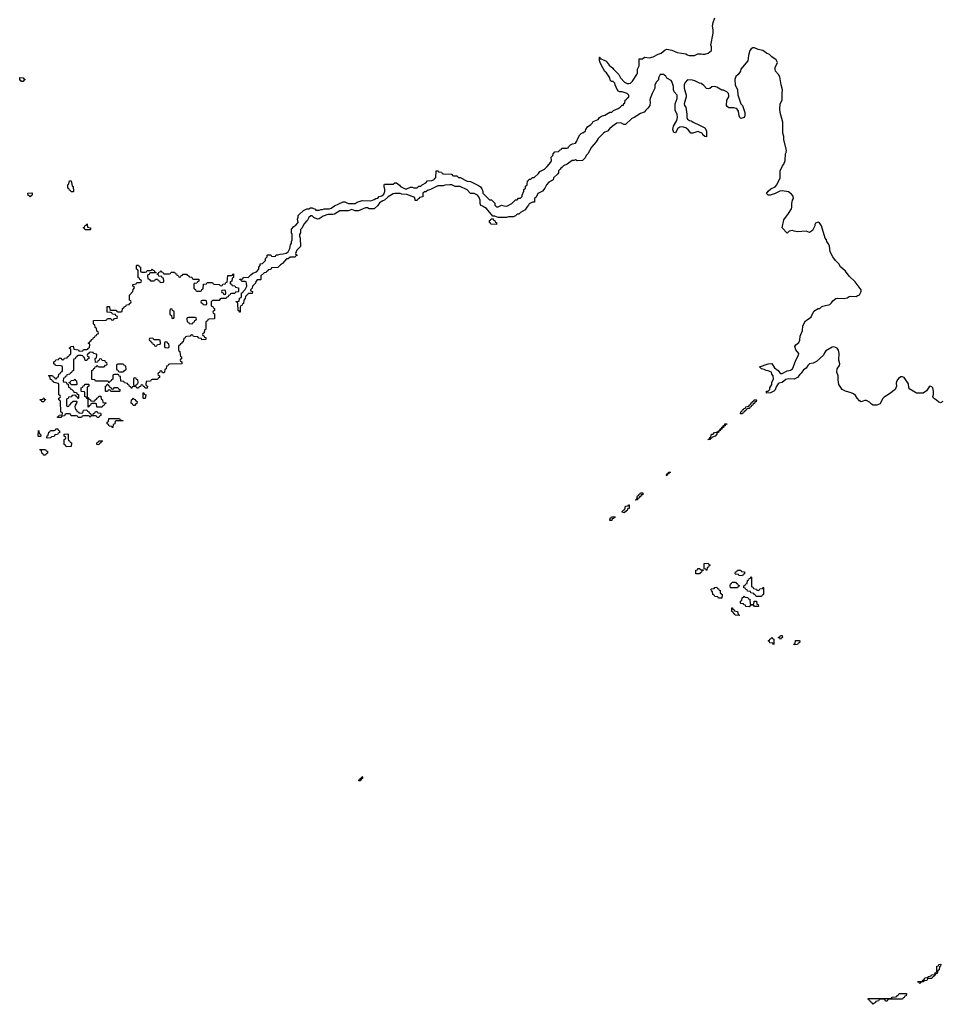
# Model space of a CAD drawing. Header units: inches. Extents: x 2774406 to 2911609, y 892737 to 1000506.
# Tile 76 of 79: x 2873450 to 2884160, y 936368 to 947807. Entities that reach past the tile are written whole.
import ezdxf

# ---------------------------------------------------------------- set-up
doc = ezdxf.new("R2010")
doc.units = ezdxf.units.IN
doc.header["$MEASUREMENT"] = 0
for name, color, linetype in [('C8973', 7, 'Continuous'), ('C8974', 7, 'Continuous'), ('C8983', 7, 'Continuous'), ('C8984', 7, 'Continuous')]:
    doc.layers.add(name, color=color, linetype=linetype)

msp = doc.modelspace()

# ---------------------------------------------------------------- linework, layer by layer
at = {"layer": 'C8973', "color": 6}
msp.add_lwpolyline([(2877390, 938966), (2877388, 938970), (2877402, 938978), (2877410, 938994), (2877422, 938998), (2877430, 939014), (2877434, 939010), (2877434, 938990), (2877418, 938982), (2877410, 938966)], close=True, dxfattribs=at)
at = {"layer": 'C8974', "color": 6}
for points in [[(2873470, 947088), (2873462, 947102), (2873450, 947106), (2873450, 947134), (2873490, 947132), (2873498, 947118), (2873514, 947110), (2873498, 947102), (2873490, 947088)], [(2874050, 945806), (2874042, 945822), (2874030, 945826), (2874022, 945842), (2874008, 945850), (2874008, 945890), (2874022, 945898), (2874030, 945934), (2874050, 945934), (2874058, 945878), (2874072, 945870), (2874074, 945810), (2874070, 945806)], [(2873570, 945748), (2873562, 945762), (2873550, 945766), (2873546, 945790), (2873590, 945794), (2873594, 945790), (2873594, 945770), (2873578, 945762)], [(2874210, 945366), (2874202, 945382), (2874186, 945390), (2874202, 945398), (2874206, 945410), (2874222, 945418), (2874230, 945434), (2874234, 945430), (2874238, 945398), (2874272, 945390), (2874274, 945370), (2874270, 945366)], [(2878990, 945426), (2878926, 945430), (2878922, 945442), (2878908, 945450), (2878910, 945474), (2878922, 945478), (2878930, 945492), (2878953, 945493), (2878958, 945478), (2878972, 945472), (2878974, 945454), (2878992, 945450)], [(2874870, 944874), (2874910, 944874), (2874922, 944878), (2874930, 944894), (2874970, 944894), (2874982, 944898), (2874990, 944914), (2874998, 944898), (2875013, 944893), (2875018, 944878), (2875033, 944873), (2875034, 944866), (2874970, 944866), (2874958, 944862), (2874953, 944847), (2874938, 944842), (2874934, 944830), (2874938, 944798), (2874953, 944793), (2874970, 944774), (2875010, 944774), (2875022, 944778), (2875030, 944794), (2875050, 944794), (2875058, 944778), (2875073, 944773), (2875078, 944758), (2875090, 944754), (2875122, 944758), (2875126, 944770), (2875122, 944802), (2875107, 944807), (2875102, 944822), (2875067, 944827), (2875062, 944842), (2875046, 944850), (2875046, 944854), (2875062, 944858), (2875067, 944873), (2875082, 944878), (2875090, 944894), (2875098, 944878), (2875113, 944873), (2875118, 944858), (2875130, 944854), (2875190, 944854), (2875202, 944858), (2875210, 944874), (2875250, 944874), (2875258, 944858), (2875273, 944853), (2875278, 944838), (2875293, 944833), (2875298, 944818), (2875310, 944814), (2875322, 944818), (2875327, 944833), (2875342, 944838), (2875348, 944852), (2875390, 944852), (2875398, 944838), (2875414, 944830), (2875418, 944818), (2875450, 944814), (2875458, 944798), (2875470, 944794), (2875530, 944794), (2875532, 944768), (2875518, 944762), (2875510, 944746), (2875478, 944742), (2875474, 944730), (2875474, 944690), (2875478, 944678), (2875493, 944673), (2875498, 944658), (2875510, 944654), (2875550, 944654), (2875562, 944658), (2875567, 944673), (2875582, 944678), (2875587, 944733), (2875622, 944738), (2875630, 944754), (2875690, 944754), (2875698, 944738), (2875710, 944734), (2875770, 944732), (2875778, 944718), (2875790, 944714), (2875802, 944718), (2875810, 944734), (2875842, 944738), (2875847, 944753), (2875862, 944758), (2875870, 944834), (2875910, 944834), (2875922, 944838), (2875926, 944850), (2875933, 944853), (2875934, 944810), (2875918, 944802), (2875914, 944770), (2875898, 944762), (2875894, 944750), (2875898, 944738), (2875913, 944733), (2875918, 944718), (2875950, 944714), (2875958, 944698), (2875993, 944693), (2875994, 944650), (2875990, 944646), (2875958, 944642), (2875950, 944626), (2875910, 944626), (2875898, 944622), (2875893, 944607), (2875878, 944602), (2875873, 944587), (2875858, 944582), (2875850, 944566), (2875790, 944566), (2875778, 944562), (2875770, 944546), (2875690, 944546), (2875674, 944530), (2875674, 944490), (2875678, 944478), (2875693, 944473), (2875698, 944458), (2875714, 944450), (2875714, 944430), (2875698, 944422), (2875694, 944410), (2875698, 944398), (2875714, 944390), (2875714, 944330), (2875653, 944327), (2875638, 944322), (2875634, 944310), (2875618, 944302), (2875614, 944290), (2875612, 944208), (2875598, 944202), (2875594, 944170), (2875578, 944162), (2875574, 944150), (2875578, 944138), (2875590, 944134), (2875598, 944118), (2875613, 944113), (2875614, 944090), (2875568, 944088), (2875562, 944102), (2875530, 944106), (2875522, 944122), (2875468, 944128), (2875462, 944142), (2875450, 944146), (2875438, 944142), (2875431, 944129), (2875392, 944128), (2875378, 944122), (2875370, 944106), (2875358, 944102), (2875350, 944066), (2875338, 944062), (2875334, 944050), (2875318, 944042), (2875314, 944030), (2875298, 944022), (2875294, 944010), (2875294, 943970), (2875298, 943958), (2875312, 943952), (2875313, 943913), (2875318, 943898), (2875331, 943890), (2875332, 943868), (2875318, 943862), (2875314, 943850), (2875318, 943838), (2875334, 943830), (2875333, 943807), (2875190, 943806), (2875178, 943802), (2875173, 943787), (2875158, 943782), (2875154, 943750), (2875138, 943742), (2875134, 943710), (2875130, 943706), (2875110, 943706), (2875102, 943722), (2875090, 943726), (2875078, 943722), (2875073, 943707), (2875058, 943702), (2875054, 943690), (2875058, 943678), (2875074, 943670), (2875074, 943650), (2875058, 943642), (2875053, 943627), (2874990, 943626), (2874978, 943622), (2874972, 943608), (2874918, 943602), (2874914, 943570), (2874918, 943558), (2874934, 943550), (2874933, 943527), (2874907, 943527), (2874902, 943542), (2874887, 943547), (2874882, 943562), (2874870, 943566), (2874858, 943562), (2874853, 943547), (2874838, 943542), (2874830, 943526), (2874810, 943526), (2874802, 943542), (2874790, 943546), (2874758, 943542), (2874753, 943527), (2874746, 943526), (2874742, 943542), (2874727, 943547), (2874722, 943562), (2874706, 943570), (2874702, 943582), (2874668, 943588), (2874662, 943602), (2874627, 943607), (2874622, 943662), (2874607, 943667), (2874602, 943682), (2874590, 943686), (2874550, 943686), (2874538, 943682), (2874534, 943670), (2874534, 943630), (2874518, 943622), (2874514, 943610), (2874498, 943602), (2874490, 943586), (2874486, 943586), (2874482, 943602), (2874470, 943606), (2874330, 943606), (2874322, 943622), (2874287, 943627), (2874289, 943731), (2874302, 943738), (2874310, 943754), (2874322, 943758), (2874327, 943773), (2874342, 943778), (2874350, 943794), (2874358, 943778), (2874370, 943774), (2874430, 943774), (2874447, 943793), (2874462, 943798), (2874466, 943810), (2874462, 943822), (2874447, 943827), (2874442, 943842), (2874408, 943848), (2874402, 943862), (2874390, 943866), (2874378, 943862), (2874370, 943846), (2874358, 943842), (2874353, 943827), (2874330, 943826), (2874326, 943870), (2874342, 943878), (2874346, 943910), (2874342, 943922), (2874307, 943927), (2874302, 943942), (2874270, 943946), (2874258, 943942), (2874253, 943927), (2874238, 943922), (2874234, 943910), (2874238, 943898), (2874254, 943890), (2874254, 943870), (2874238, 943862), (2874230, 943846), (2874210, 943846), (2874202, 943882), (2874190, 943886), (2874182, 943902), (2874170, 943906), (2874130, 943906), (2874118, 943902), (2874114, 943890), (2874098, 943882), (2874093, 943867), (2874078, 943862), (2874074, 943850), (2874074, 943730), (2874058, 943722), (2874053, 943707), (2874038, 943702), (2874033, 943687), (2873998, 943682), (2873993, 943667), (2873978, 943662), (2873973, 943647), (2873958, 943642), (2873954, 943610), (2873958, 943598), (2873990, 943594), (2873998, 943578), (2874014, 943574), (2874018, 943538), (2874033, 943533), (2874038, 943518), (2874053, 943513), (2874074, 943490), (2874078, 943478), (2874110, 943474), (2874118, 943458), (2874133, 943453), (2874134, 943410), (2874127, 943407), (2874122, 943422), (2874106, 943430), (2874102, 943442), (2874090, 943446), (2874058, 943442), (2874050, 943426), (2874018, 943422), (2874013, 943407), (2873998, 943402), (2873994, 943390), (2873994, 943330), (2873998, 943318), (2874010, 943314), (2874022, 943318), (2874027, 943333), (2874042, 943338), (2874046, 943350), (2874070, 943374), (2874110, 943374), (2874114, 943370), (2874112, 943350), (2874093, 943327), (2874092, 943310), (2874098, 943278), (2874110, 943274), (2874114, 943254), (2874134, 943250), (2874138, 943238), (2874170, 943234), (2874182, 943238), (2874190, 943272), (2874230, 943274), (2874238, 943258), (2874254, 943250), (2874258, 943238), (2874273, 943233), (2874278, 943218), (2874290, 943214), (2874302, 943218), (2874307, 943233), (2874322, 943238), (2874330, 943254), (2874350, 943254), (2874358, 943238), (2874390, 943234), (2874394, 943230), (2874394, 943210), (2874378, 943202), (2874370, 943186), (2874350, 943186), (2874342, 943202), (2874330, 943206), (2874290, 943206), (2874278, 943202), (2874270, 943186), (2874262, 943202), (2874250, 943206), (2874190, 943206), (2874178, 943202), (2874170, 943186), (2874130, 943186), (2874122, 943202), (2874110, 943206), (2874050, 943206), (2874042, 943222), (2874030, 943226), (2873990, 943226), (2873978, 943222), (2873970, 943206), (2873938, 943202), (2873930, 943186), (2873890, 943186), (2873890, 943194), (2873902, 943198), (2873910, 943214), (2873942, 943218), (2873946, 943230), (2873942, 943242), (2873928, 943248), (2873926, 943370), (2873922, 943382), (2873906, 943390), (2873906, 943410), (2873922, 943418), (2873926, 943430), (2873922, 943442), (2873906, 943450), (2873906, 943570), (2873902, 943582), (2873846, 943590), (2873842, 943602), (2873830, 943606), (2873822, 943622), (2873810, 943626), (2873802, 943662), (2873786, 943670), (2873790, 943674), (2873830, 943674), (2873838, 943658), (2873853, 943653), (2873858, 943638), (2873870, 943634), (2873882, 943638), (2873887, 943653), (2873902, 943658), (2873906, 943690), (2873922, 943698), (2873927, 943713), (2873942, 943718), (2873946, 943730), (2873946, 943770), (2873942, 943782), (2873930, 943786), (2873868, 943788), (2873862, 943802), (2873846, 943810), (2873848, 943832), (2873862, 943838), (2873870, 943854), (2873902, 943858), (2873910, 943874), (2873930, 943874), (2873938, 943858), (2873950, 943854), (2873962, 943858), (2873970, 943874), (2874002, 943878), (2874006, 943890), (2874022, 943898), (2874030, 943914), (2874042, 943918), (2874046, 943930), (2874046, 943970), (2874042, 943982), (2874026, 943990), (2874042, 943998), (2874046, 944010), (2874072, 944012), (2874078, 943978), (2874132, 943972), (2874138, 943958), (2874150, 943954), (2874182, 943958), (2874190, 943974), (2874230, 943974), (2874242, 943978), (2874246, 943990), (2874262, 943998), (2874266, 944030), (2874262, 944042), (2874246, 944050), (2874262, 944058), (2874266, 944070), (2874282, 944078), (2874286, 944090), (2874302, 944098), (2874307, 944113), (2874322, 944118), (2874327, 944133), (2874342, 944138), (2874347, 944153), (2874362, 944158), (2874366, 944170), (2874362, 944182), (2874346, 944190), (2874342, 944222), (2874326, 944230), (2874322, 944262), (2874308, 944268), (2874307, 944313), (2874450, 944314), (2874462, 944318), (2874470, 944334), (2874510, 944334), (2874518, 944318), (2874530, 944314), (2874542, 944318), (2874550, 944334), (2874582, 944338), (2874586, 944350), (2874582, 944362), (2874567, 944367), (2874562, 944382), (2874530, 944386), (2874522, 944402), (2874510, 944406), (2874467, 944407), (2874467, 944473), (2874490, 944474), (2874494, 944470), (2874498, 944438), (2874510, 944434), (2874567, 944433), (2874574, 944430), (2874578, 944418), (2874590, 944414), (2874630, 944414), (2874642, 944418), (2874646, 944450), (2874662, 944458), (2874666, 944470), (2874682, 944478), (2874690, 944494), (2874722, 944498), (2874726, 944510), (2874742, 944518), (2874746, 944530), (2874742, 944542), (2874728, 944550), (2874727, 944607), (2874766, 944650), (2874768, 944672), (2874786, 944690), (2874782, 944702), (2874766, 944710), (2874766, 944730), (2874802, 944738), (2874810, 944754), (2874850, 944754), (2874862, 944758), (2874866, 944770), (2874862, 944782), (2874847, 944787), (2874842, 944802), (2874828, 944808), (2874826, 944890), (2874822, 944902), (2874808, 944910), (2874806, 944950), (2874810, 944954), (2874830, 944954), (2874838, 944938), (2874854, 944930), (2874854, 944890), (2874858, 944878)], [(2875830, 944666), (2875798, 944662), (2875794, 944650), (2875798, 944638), (2875813, 944633), (2875818, 944618), (2875830, 944614), (2875842, 944618), (2875846, 944630), (2875842, 944662)], [(2875610, 944546), (2875570, 944546), (2875558, 944542), (2875554, 944530), (2875558, 944518), (2875573, 944513), (2875578, 944498), (2875610, 944494), (2875622, 944498), (2875626, 944510), (2875622, 944542)], [(2875210, 944446), (2875198, 944442), (2875194, 944430), (2875194, 944390), (2875198, 944378), (2875214, 944370), (2875218, 944338), (2875230, 944334), (2875242, 944338), (2875246, 944350), (2875246, 944410), (2875242, 944422), (2875227, 944427), (2875222, 944442)], [(2875490, 944346), (2875410, 944346), (2875398, 944342), (2875394, 944330), (2875398, 944298), (2875413, 944293), (2875418, 944278), (2875450, 944274), (2875462, 944278), (2875467, 944293), (2875482, 944298), (2875487, 944313), (2875502, 944318), (2875506, 944330), (2875502, 944342)], [(2874990, 944106), (2874958, 944102), (2874954, 944090), (2874958, 944078), (2874973, 944073), (2874978, 944058), (2874993, 944053), (2874998, 944038), (2875013, 944033), (2875018, 944018), (2875030, 944014), (2875042, 944018), (2875050, 944034), (2875082, 944038), (2875086, 944050), (2875082, 944082), (2875070, 944086), (2875010, 944086), (2875002, 944102)], [(2875150, 944066), (2875138, 944062), (2875134, 944050), (2875134, 944010), (2875138, 943998), (2875170, 943994), (2875182, 943998), (2875186, 944010), (2875182, 944042), (2875167, 944047), (2875162, 944062)], [(2874650, 943806), (2874590, 943806), (2874578, 943802), (2874574, 943790), (2874574, 943750), (2874578, 943738), (2874590, 943734), (2874598, 943718), (2874610, 943714), (2874650, 943714), (2874662, 943718), (2874667, 943733), (2874682, 943738), (2874686, 943750), (2874682, 943782), (2874667, 943787), (2874662, 943802)], [(2874050, 943566), (2874042, 943582), (2874026, 943586), (2874026, 943590), (2874042, 943598), (2874050, 943614), (2874082, 943618), (2874090, 943634), (2874098, 943618), (2874112, 943610), (2874114, 943570), (2874110, 943566)], [(2874310, 943374), (2874322, 943378), (2874326, 943390), (2874342, 943398), (2874346, 943410), (2874362, 943418), (2874370, 943434), (2874393, 943433), (2874398, 943398), (2874411, 943391), (2874418, 943358), (2874450, 943354), (2874454, 943350), (2874438, 943342), (2874433, 943327), (2874418, 943322), (2874410, 943306), (2874350, 943306), (2874346, 943310), (2874342, 943342), (2874330, 943346), (2874290, 943346), (2874278, 943342), (2874273, 943327), (2874258, 943322), (2874254, 943310), (2874247, 943307), (2874246, 943390), (2874242, 943402), (2874230, 943406), (2874222, 943422), (2874206, 943430), (2874206, 943470), (2874202, 943482), (2874170, 943486), (2874166, 943490), (2874166, 943530), (2874182, 943538), (2874187, 943553), (2874202, 943558), (2874207, 943573), (2874250, 943574), (2874254, 943570), (2874254, 943550), (2874238, 943542), (2874234, 943530), (2874234, 943430), (2874238, 943418), (2874250, 943414), (2874258, 943398), (2874274, 943390), (2874278, 943378)], [(2874530, 943514), (2874542, 943518), (2874546, 943530), (2874553, 943533), (2874590, 943534), (2874598, 943518), (2874614, 943510), (2874614, 943490), (2874610, 943486), (2874510, 943486), (2874502, 943502), (2874490, 943506), (2874478, 943502), (2874470, 943486), (2874450, 943486), (2874446, 943490), (2874446, 943550), (2874462, 943558), (2874467, 943573), (2874474, 943574), (2874478, 943558), (2874490, 943554), (2874498, 943538), (2874514, 943530), (2874518, 943518)], [(2874790, 943646), (2874778, 943642), (2874774, 943630), (2874774, 943570), (2874778, 943558), (2874790, 943554), (2874802, 943558), (2874807, 943573), (2874822, 943578), (2874826, 943590), (2874822, 943622), (2874807, 943627), (2874802, 943642)], [(2874890, 943406), (2874886, 943410), (2874886, 943470), (2874890, 943474), (2874898, 943458), (2874914, 943450), (2874910, 943406)], [(2873730, 943366), (2873707, 943367), (2873702, 943382), (2873687, 943387), (2873687, 943393), (2873722, 943398), (2873726, 943410), (2873732, 943412), (2873738, 943398), (2873750, 943394), (2873751, 943389), (2873738, 943382)], [(2874770, 943326), (2874762, 943342), (2874746, 943350), (2874748, 943392), (2874762, 943398), (2874770, 943414), (2874778, 943398), (2874790, 943394), (2874798, 943378), (2874814, 943370), (2874813, 943347), (2874798, 943342), (2874790, 943326)], [(2874650, 943146), (2874573, 943147), (2874558, 943142), (2874554, 943110), (2874538, 943102), (2874534, 943070), (2874530, 943066), (2874522, 943082), (2874490, 943086), (2874482, 943102), (2874466, 943110), (2874466, 943130), (2874482, 943138), (2874487, 943173), (2874610, 943174), (2874618, 943158), (2874654, 943150)], [(2873670, 942966), (2873666, 942970), (2873670, 943034), (2873674, 943030), (2873678, 942998), (2873692, 942992), (2873694, 942970), (2873690, 942966)], [(2873770, 942946), (2873766, 942950), (2873770, 942974), (2873782, 942978), (2873790, 943014), (2873802, 943018), (2873810, 943034), (2873850, 943034), (2873862, 943038), (2873870, 943054), (2873893, 943053), (2873898, 943038), (2873914, 943030), (2873913, 943007), (2873898, 943002), (2873890, 942986), (2873858, 942982), (2873850, 942966), (2873818, 942962), (2873810, 942948)], [(2873990, 942846), (2873982, 942862), (2873966, 942870), (2873968, 942930), (2873982, 942938), (2873986, 942950), (2873982, 942962), (2873968, 942968), (2873967, 942993), (2874010, 942994), (2874014, 942990), (2874013, 942933), (2874018, 942918), (2874030, 942914), (2874038, 942898), (2874054, 942890), (2874050, 942848)], [(2874370, 942866), (2874346, 942870), (2874346, 942890), (2874362, 942898), (2874370, 942914), (2874410, 942914), (2874414, 942910), (2874398, 942902), (2874394, 942890), (2874378, 942882)], [(2873750, 942746), (2873727, 942747), (2873722, 942762), (2873706, 942770), (2873702, 942802), (2873687, 942807), (2873686, 942814), (2873750, 942814), (2873758, 942798), (2873773, 942793), (2873774, 942770), (2873758, 942762)]]:
    msp.add_lwpolyline(points, close=True, dxfattribs=at)
msp.add_lwpolyline([(2880000, 946179), (2879991, 946169), (2879930, 946166), (2879910, 946178), (2879891, 946169), (2879870, 946169), (2879811, 946129), (2879771, 946109), (2879752, 946090), (2879737, 946083), (2879731, 946069), (2879711, 946050), (2879711, 946029), (2879704, 946016), (2879652, 945970), (2879650, 945946), (2879600, 945920), (2879572, 945890), (2879552, 945848), (2879524, 945816), (2879472, 945788), (2879450, 945746), (2879434, 945730), (2879433, 945687), (2879410, 945688), (2879372, 945668), (2879362, 945650), (2879342, 945630), (2879324, 945596), (2879270, 945568), (2879251, 945549), (2879230, 945548), (2879210, 945528), (2879190, 945518), (2879130, 945515), (2879108, 945508), (2879009, 945509), (2878970, 945526), (2878950, 945526), (2878873, 945613), (2878830, 945642), (2878809, 945649), (2878802, 945670), (2878802, 945710), (2878785, 945750), (2878770, 945769), (2878730, 945789), (2878690, 945788), (2878650, 945829), (2878570, 945868), (2878510, 945869), (2878470, 945888), (2878450, 945888), (2878390, 945886), (2878370, 945878), (2878310, 945878), (2878225, 945835), (2878190, 945822), (2878170, 945808), (2878153, 945807), (2878134, 945790), (2878134, 945750), (2878098, 945742), (2878094, 945730), (2878078, 945722), (2878070, 945706), (2878047, 945707), (2878042, 945742), (2877950, 945775), (2877890, 945778), (2877870, 945789), (2877811, 945789), (2877790, 945782), (2877731, 945749), (2877691, 945709), (2877670, 945704), (2877630, 945679), (2877610, 945648), (2877570, 945609), (2877512, 945608), (2877490, 945622), (2877470, 945622), (2877388, 945588), (2877350, 945588), (2877310, 945602), (2877268, 945588), (2877172, 945588), (2877110, 945548), (2877090, 945542), (2877030, 945542), (2876977, 945523), (2876930, 945495), (2876910, 945489), (2876870, 945508), (2876850, 945528), (2876833, 945527), (2876812, 945508), (2876792, 945470), (2876778, 945462), (2876752, 945430), (2876731, 945389), (2876712, 945370), (2876712, 945330), (2876702, 945310), (2876702, 945290), (2876711, 945270), (2876712, 945172), (2876672, 945130), (2876654, 945090), (2876658, 945078), (2876670, 945074), (2876673, 945067), (2876658, 945062), (2876650, 945048), (2876593, 945047), (2876570, 945028), (2876550, 945028), (2876504, 944976), (2876480, 944960), (2876451, 944929), (2876378, 944922), (2876370, 944906), (2876338, 944902), (2876334, 944890), (2876318, 944882), (2876314, 944870), (2876290, 944866), (2876254, 944830), (2876254, 944790), (2876250, 944786), (2876210, 944786), (2876193, 944767), (2876190, 944746), (2876154, 944710), (2876152, 944688), (2876134, 944670), (2876138, 944658), (2876154, 944650), (2876153, 944627), (2876110, 944626), (2876074, 944590), (2876071, 944569), (2876054, 944550), (2876052, 944508), (2876038, 944502), (2876030, 944486), (2876018, 944482), (2876013, 944467), (2876013, 944407), (2876007, 944407), (2876002, 944422), (2875987, 944427), (2875986, 944510), (2875982, 944522), (2875967, 944527), (2875966, 944534), (2876002, 944538), (2876006, 944570), (2876022, 944578), (2876026, 944590), (2876027, 944633), (2876042, 944638), (2876046, 944650), (2876070, 944674), (2876089, 944710), (2876087, 944747), (2876082, 944762), (2876070, 944766), (2876030, 944766), (2876022, 944782), (2876007, 944787), (2876007, 944793), (2876042, 944798), (2876050, 944814), (2876107, 944813), (2876136, 944844), (2876160, 944860), (2876202, 944878), (2876228, 944910), (2876228, 944932), (2876246, 944950), (2876246, 944970), (2876270, 944974), (2876306, 945010), (2876308, 945032), (2876326, 945050), (2876326, 945070), (2876330, 945074), (2876370, 945074), (2876378, 945058), (2876410, 945054), (2876422, 945058), (2876430, 945074), (2876450, 945074), (2876476, 945084), (2876510, 945085), (2876545, 945095), (2876569, 945111), (2876589, 945150), (2876598, 945190), (2876608, 945210), (2876608, 945230), (2876618, 945250), (2876618, 945310), (2876608, 945332), (2876608, 945372), (2876636, 945404), (2876660, 945420), (2876686, 945450), (2876678, 945490), (2876687, 945513), (2876688, 945530), (2876696, 945544), (2876749, 945591), (2876786, 945610), (2876810, 945611), (2876830, 945622), (2876850, 945622), (2876884, 945604), (2876890, 945594), (2876930, 945594), (2876950, 945602), (2876970, 945602), (2876990, 945611), (2877050, 945611), (2877070, 945618), (2877110, 945645), (2877209, 945691), (2877230, 945691), (2877250, 945678), (2877271, 945671), (2877349, 945671), (2877370, 945685), (2877430, 945705), (2877530, 945702), (2877570, 945718), (2877589, 945731), (2877610, 945732), (2877629, 945751), (2877658, 945762), (2877680, 945780), (2877695, 945810), (2877695, 945835), (2877686, 945870), (2877686, 945890), (2877690, 945894), (2877790, 945894), (2877808, 945912), (2877828, 945912), (2877864, 945884), (2877874, 945870), (2877930, 945842), (2877950, 945842), (2877990, 945862), (2878010, 945862), (2878030, 945852), (2878070, 945852), (2878090, 945872), (2878110, 945874), (2878126, 945890), (2878168, 945912), (2878190, 945934), (2878240, 945940), (2878268, 945952), (2878275, 945965), (2878286, 945970), (2878290, 946052), (2878312, 946052), (2878318, 946038), (2878350, 946034), (2878358, 946018), (2878370, 946014), (2878467, 946013), (2878474, 946010), (2878478, 945998), (2878493, 945993), (2878531, 945991), (2878550, 945974), (2878570, 945974), (2878650, 945932), (2878690, 945925), (2878780, 945880), (2878804, 945864), (2878820, 945840), (2878831, 945810), (2878832, 945790), (2878910, 945714), (2878933, 945713), (2878970, 945674), (2878973, 945653), (2878990, 945634), (2879010, 945634), (2879050, 945651), (2879076, 945644), (2879110, 945642), (2879168, 945672), (2879210, 945714), (2879230, 945714), (2879248, 945732), (2879270, 945734), (2879288, 945752), (2879288, 945768), (2879307, 945813), (2879308, 945832), (2879326, 945850), (2879328, 945872), (2879346, 945890), (2879350, 945934), (2879362, 945938), (2879370, 945954), (2879390, 945954), (2879408, 945972), (2879430, 945974), (2879480, 946020), (2879496, 946044), (2879549, 946071), (2879580, 946100), (2879622, 946150), (2879629, 946170), (2879626, 946210), (2879646, 946230), (2879648, 946250), (2879669, 946271), (2879710, 946274), (2879730, 946294), (2879742, 946298), (2879750, 946314), (2879810, 946314), (2879822, 946318), (2879826, 946330), (2879850, 946354), (2879875, 946365), (2879909, 946371), (2879925, 946395), (2879935, 946425), (2879958, 946470), (2879975, 946485), (2880000, 946497)], dxfattribs=at)
at = {"layer": 'C8983', "color": 6}
for points in [[(2883910, 936606), (2883902, 936622), (2883890, 936626), (2883887, 936633), (2883942, 936638), (2883946, 936650), (2883962, 936658), (2883970, 936674), (2884002, 936678), (2884006, 936690), (2884042, 936698), (2884046, 936710), (2884086, 936714), (2884090, 936734), (2884102, 936738), (2884107, 936753), (2884109, 936810), (2884126, 936814), (2884130, 936832), (2884154, 936834), (2884152, 936810), (2884138, 936802), (2884134, 936770), (2884118, 936762), (2884110, 936726), (2884098, 936722), (2884090, 936706), (2884078, 936702), (2884074, 936690), (2884058, 936682), (2884050, 936666), (2884010, 936666), (2883998, 936662), (2883990, 936646), (2883958, 936642), (2883951, 936629), (2883918, 936622)], [(2883710, 936426), (2883553, 936427), (2883538, 936422), (2883530, 936406), (2883510, 936406), (2883502, 936422), (2883490, 936426), (2883450, 936426), (2883438, 936422), (2883430, 936408), (2883398, 936402), (2883394, 936390), (2883378, 936382), (2883370, 936368), (2883362, 936382), (2883347, 936387), (2883342, 936402), (2883327, 936407), (2883322, 936422), (2883307, 936427), (2883310, 936434), (2883570, 936434), (2883582, 936438), (2883589, 936451), (2883627, 936453), (2883642, 936458), (2883646, 936470), (2883662, 936478), (2883670, 936494), (2883754, 936494), (2883750, 936466), (2883738, 936462), (2883730, 936446), (2883718, 936442)]]:
    msp.add_lwpolyline(points, close=True, dxfattribs=at)
at = {"layer": 'C8984', "color": 6}
for points in [[(2880000, 946497), (2880002, 946498), (2880025, 946515), (2880030, 946532), (2880050, 946562), (2880088, 946590), (2880108, 946610), (2880115, 946625), (2880174, 946646), (2880189, 946671), (2880210, 946685), (2880250, 946696), (2880270, 946711), (2880309, 946731), (2880330, 946731), (2880350, 946751), (2880405, 946775), (2880428, 946790), (2880450, 946812), (2880466, 946814), (2880470, 946834), (2880482, 946838), (2880486, 946870), (2880502, 946878), (2880506, 946890), (2880528, 946910), (2880528, 946930), (2880509, 946949), (2880450, 946969), (2880426, 946970), (2880410, 946978), (2880395, 946995), (2880368, 947050), (2880366, 947070), (2880347, 947087), (2880328, 947088), (2880310, 947106), (2880308, 947130), (2880268, 947188), (2880250, 947206), (2880202, 947290), (2880189, 947330), (2880186, 947370), (2880191, 947370), (2880193, 947353), (2880207, 947353), (2880264, 947324), (2880300, 947280), (2880344, 947244), (2880352, 947230), (2880411, 947171), (2880432, 947130), (2880480, 947080), (2880510, 947065), (2880530, 947065), (2880549, 947071), (2880570, 947092), (2880622, 947170), (2880629, 947190), (2880628, 947230), (2880649, 947271), (2880650, 947352), (2880687, 947353), (2880709, 947371), (2880770, 947365), (2880810, 947375), (2880870, 947407), (2880904, 947416), (2880950, 947456), (2880970, 947465), (2881030, 947451), (2881090, 947425), (2881190, 947411), (2881210, 947398), (2881231, 947391), (2881290, 947391), (2881330, 947411), (2881369, 947411), (2881390, 947405), (2881410, 947405), (2881450, 947416), (2881489, 947450), (2881489, 947490), (2881481, 947510), (2881509, 947651), (2881509, 947690), (2881501, 947730), (2881510, 947774), (2881529, 947830)], [(2884178, 943370), (2884150, 943355), (2884130, 943362), (2884106, 943386), (2884068, 943410), (2884062, 943430), (2884069, 943451), (2884069, 943490), (2884062, 943530), (2884050, 943542), (2884030, 943549), (2884019, 943541), (2883986, 943494), (2883950, 943469), (2883870, 943469), (2883794, 943514), (2883784, 943530), (2883777, 943577), (2883738, 943638), (2883729, 943649), (2883710, 943658), (2883690, 943658), (2883661, 943639), (2883642, 943610), (2883637, 943583), (2883638, 943550), (2883622, 943510), (2883591, 943489), (2883570, 943469), (2883497, 943423), (2883478, 943402), (2883450, 943342), (2883411, 943329), (2883370, 943329), (2883350, 943339), (2883325, 943365), (2883290, 943382), (2883270, 943381), (2883230, 943369), (2883210, 943379), (2883181, 943410), (2883161, 943441), (2883140, 943460), (2883113, 943473), (2883048, 943490), (2883009, 943510), (2882970, 943570), (2882961, 943621), (2882961, 943670), (2882947, 943710), (2882949, 943750), (2882975, 943790), (2882979, 943810), (2882969, 943850), (2882974, 943930), (2882967, 943967), (2882950, 943990), (2882910, 944005), (2882890, 944003), (2882819, 943961), (2882802, 943938), (2882790, 943909), (2882710, 943834), (2882670, 943817), (2882630, 943809), (2882610, 943790), (2882590, 943759), (2882560, 943740), (2882530, 943699), (2882514, 943686), (2882490, 943650), (2882450, 943629), (2882390, 943633), (2882354, 943626), (2882311, 943590), (2882275, 943585), (2882263, 943577), (2882240, 943540), (2882230, 943508), (2882212, 943490), (2882174, 943470), (2882129, 943469), (2882128, 943490), (2882148, 943492), (2882168, 943512), (2882168, 943528), (2882189, 943570), (2882190, 943594), (2882208, 943630), (2882206, 943670), (2882189, 943689), (2882186, 943710), (2882149, 943729), (2882126, 943730), (2882102, 943742), (2882070, 943749), (2882047, 943773), (2882146, 943810), (2882190, 943811), (2882223, 943763), (2882265, 943730), (2882283, 943703), (2882297, 943697), (2882310, 943696), (2882370, 943726), (2882406, 943734), (2882419, 943741), (2882429, 943751), (2882444, 943776), (2882470, 943851), (2882501, 943910), (2882504, 943930), (2882469, 943970), (2882459, 944010), (2882469, 944030), (2882503, 944057), (2882516, 944084), (2882521, 944130), (2882546, 944194), (2882550, 944250), (2882582, 944310), (2882626, 944334), (2882646, 944354), (2882678, 944422), (2882729, 944451), (2882749, 944451), (2882768, 944470), (2882783, 944477), (2882864, 944496), (2882884, 944516), (2882898, 944542), (2882934, 944566), (2882950, 944571), (2883033, 944567), (2883066, 944574), (2883090, 944591), (2883110, 944596), (2883170, 944591), (2883183, 944597), (2883209, 944611), (2883229, 944650), (2883229, 944670), (2883160, 944760), (2883090, 944829), (2883046, 944886), (2882990, 944935), (2882969, 944970), (2882929, 945010), (2882899, 945050), (2882870, 945108), (2882859, 945179), (2882847, 945207), (2882829, 945230), (2882824, 945250), (2882809, 945270), (2882766, 945410), (2882746, 945446), (2882730, 945455), (2882699, 945441), (2882691, 945429), (2882690, 945410), (2882663, 945357), (2882630, 945334), (2882590, 945349), (2882490, 945344), (2882449, 945349), (2882430, 945359), (2882391, 945349), (2882370, 945328), (2882310, 945388), (2882330, 945482), (2882386, 945554), (2882419, 945610), (2882424, 945630), (2882422, 945670), (2882429, 945709), (2882442, 945730), (2882437, 945757), (2882420, 945780), (2882386, 945806), (2882310, 945817), (2882284, 945816), (2882230, 945789), (2882170, 945769), (2882148, 945770), (2882130, 945788), (2882146, 945814), (2882180, 945840), (2882230, 945865), (2882249, 945890), (2882289, 945970), (2882289, 946050), (2882314, 946110), (2882329, 946130), (2882344, 946170), (2882349, 946250), (2882357, 946263), (2882362, 946290), (2882329, 946409), (2882329, 946450), (2882317, 946490), (2882317, 946617), (2882289, 946730), (2882285, 946770), (2882289, 946830), (2882309, 946870), (2882309, 946949), (2882315, 946990), (2882299, 947050), (2882282, 947142), (2882269, 947170), (2882235, 947210), (2882229, 947230), (2882229, 947250), (2882255, 947310), (2882241, 947341), (2882190, 947375), (2882162, 947402), (2882130, 947417), (2882087, 947447), (2882030, 947461), (2881990, 947479), (2881970, 947481), (2881950, 947470), (2881933, 947447), (2881919, 947390), (2881911, 947330), (2881831, 947230), (2881825, 947210), (2881798, 947170), (2881773, 947147), (2881761, 947110), (2881763, 947050), (2881791, 946990), (2881794, 946934), (2881831, 946831), (2881851, 946810), (2881876, 946730), (2881878, 946690), (2881870, 946669), (2881830, 946658), (2881818, 946670), (2881809, 946689), (2881803, 946743), (2881787, 946767), (2881775, 946775), (2881750, 946783), (2881690, 946782), (2881670, 946798), (2881662, 946810), (2881662, 946830), (2881669, 946851), (2881669, 946870), (2881689, 946910), (2881689, 946930), (2881688, 946950), (2881669, 946969), (2881629, 946989), (2881610, 946989), (2881550, 947024), (2881530, 947029), (2881495, 947025), (2881470, 947009), (2881450, 947004), (2881430, 947009), (2881402, 947042), (2881370, 947065), (2881350, 947070), (2881297, 947097), (2881270, 947105), (2881211, 947109), (2881182, 947078), (2881172, 947048), (2881171, 947010), (2881196, 946930), (2881196, 946910), (2881171, 946830), (2881176, 946810), (2881191, 946790), (2881201, 946710), (2881201, 946670), (2881211, 946651), (2881235, 946635), (2881252, 946630), (2881275, 946615), (2881350, 946583), (2881410, 946550), (2881430, 946514), (2881431, 946449), (2881430, 946446), (2881410, 946448), (2881390, 946468), (2881383, 946483), (2881343, 946503), (2881330, 946506), (2881274, 946490), (2881250, 946489), (2881222, 946522), (2881190, 946549), (2881150, 946562), (2881122, 946558), (2881099, 946541), (2881070, 946494), (2881050, 946498), (2881041, 946530), (2881049, 946570), (2881085, 946635), (2881094, 946670), (2881089, 946710), (2881069, 946751), (2881069, 946831), (2881089, 946890), (2881089, 946930), (2881055, 946970), (2881049, 946990), (2881049, 947030), (2881029, 947089), (2881020, 947100), (2880969, 947129), (2880958, 947150), (2880943, 947163), (2880930, 947169), (2880892, 947168), (2880872, 947130), (2880873, 947107), (2880850, 947086), (2880832, 947050), (2880832, 947010), (2880798, 946950), (2880776, 946890), (2880771, 946870), (2880776, 946850), (2880771, 946809), (2880750, 946778), (2880726, 946754), (2880706, 946734), (2880663, 946717), (2880590, 946669), (2880563, 946657), (2880491, 946589), (2880470, 946589), (2880445, 946605), (2880430, 946609), (2880390, 946604), (2880335, 946565), (2880303, 946537), (2880282, 946510), (2880250, 946499), (2880233, 946487), (2880173, 946427), (2880150, 946389), (2880096, 946324), (2880051, 946250), (2880031, 946230), (2880020, 946200), (2880000, 946179)]]:
    msp.add_lwpolyline(points, dxfattribs=at)
for points in [[(2881828, 943228), (2881829, 943251), (2881842, 943258), (2881850, 943274), (2881862, 943278), (2881866, 943290), (2881886, 943294), (2881889, 943311), (2881922, 943318), (2881926, 943330), (2881942, 943338), (2881950, 943354), (2881962, 943358), (2881966, 943370), (2881982, 943378), (2881986, 943390), (2882014, 943390), (2882010, 943369), (2881993, 943367), (2881990, 943348), (2881974, 943346), (2881970, 943328), (2881954, 943326), (2881952, 943310), (2881933, 943307), (2881930, 943289), (2881912, 943288), (2881898, 943282), (2881894, 943270), (2881878, 943262), (2881874, 943250), (2881858, 943242), (2881850, 943229)], [(2881450, 942926), (2881449, 942930), (2881467, 942933), (2881467, 942947), (2881470, 942954), (2881482, 942958), (2881489, 942991), (2881507, 942993), (2881526, 943010), (2881562, 943018), (2881566, 943030), (2881586, 943034), (2881590, 943052), (2881606, 943054), (2881610, 943074), (2881622, 943078), (2881626, 943090), (2881642, 943098), (2881646, 943110), (2881673, 943113), (2881666, 943106), (2881654, 943106), (2881650, 943089), (2881633, 943087), (2881630, 943069), (2881613, 943067), (2881610, 943049), (2881593, 943047), (2881590, 943029), (2881573, 943027), (2881570, 943009), (2881553, 943007), (2881551, 942990), (2881532, 942970), (2881502, 942958), (2881490, 942946), (2881478, 942942), (2881470, 942928)], [(2880970, 942509), (2880966, 942510), (2880969, 942530), (2880986, 942534), (2880988, 942550), (2881014, 942550), (2880998, 942542), (2880994, 942530), (2880974, 942526)], [(2880610, 942226), (2880606, 942230), (2880622, 942238), (2880630, 942274), (2880642, 942278), (2880650, 942294), (2880662, 942298), (2880666, 942310), (2880691, 942311), (2880690, 942288), (2880674, 942286), (2880670, 942268), (2880654, 942266), (2880652, 942250), (2880634, 942246), (2880630, 942228)], [(2880470, 942078), (2880446, 942090), (2880470, 942114), (2880482, 942118), (2880490, 942154), (2880522, 942158), (2880526, 942170), (2880534, 942170), (2880531, 942129), (2880514, 942126), (2880510, 942106), (2880498, 942102), (2880490, 942088)], [(2880308, 941988), (2880310, 942014), (2880322, 942018), (2880328, 942032), (2880372, 942032), (2880370, 942026), (2880358, 942022), (2880354, 942010), (2880334, 942006), (2880330, 941989)], [(2881370, 941414), (2881394, 941414), (2881393, 941407), (2881378, 941402), (2881373, 941387), (2881358, 941382), (2881350, 941368), (2881306, 941370), (2881308, 941410), (2881326, 941414), (2881330, 941432), (2881352, 941432), (2881358, 941418)], [(2881430, 941406), (2881422, 941422), (2881406, 941426), (2881406, 941490), (2881450, 941494), (2881458, 941478), (2881472, 941470), (2881458, 941462), (2881453, 941447), (2881438, 941442), (2881434, 941410)], [(2881850, 941346), (2881808, 941348), (2881802, 941362), (2881770, 941366), (2881766, 941370), (2881767, 941393), (2881782, 941398), (2881790, 941412), (2881830, 941412), (2881838, 941398), (2881873, 941393), (2881874, 941370), (2881858, 941362)], [(2882030, 941174), (2882042, 941178), (2882050, 941194), (2882082, 941198), (2882090, 941214), (2882094, 941210), (2882094, 941130), (2882078, 941122), (2882070, 941106), (2882010, 941106), (2882002, 941122), (2881987, 941127), (2881982, 941142), (2881948, 941148), (2881942, 941162), (2881907, 941167), (2881902, 941182), (2881887, 941187), (2881882, 941202), (2881867, 941207), (2881866, 941230), (2881882, 941238), (2881890, 941254), (2881902, 941258), (2881907, 941293), (2881922, 941298), (2881927, 941313), (2881942, 941318), (2881947, 941333), (2881954, 941330), (2881954, 941230), (2881958, 941218), (2881970, 941214), (2881978, 941198), (2882012, 941192), (2882018, 941178)], [(2881610, 941086), (2881570, 941088), (2881562, 941102), (2881530, 941106), (2881522, 941122), (2881506, 941130), (2881502, 941162), (2881488, 941168), (2881486, 941190), (2881490, 941194), (2881522, 941198), (2881528, 941212), (2881553, 941213), (2881558, 941198), (2881570, 941194), (2881578, 941178), (2881590, 941174), (2881592, 941150), (2881612, 941130)], [(2881790, 941206), (2881710, 941208), (2881706, 941230), (2881710, 941254), (2881722, 941258), (2881730, 941274), (2881770, 941274), (2881778, 941258), (2881790, 941254), (2881798, 941238), (2881814, 941230), (2881798, 941222)], [(2881950, 941014), (2881982, 941018), (2881987, 941053), (2882013, 941053), (2882018, 941018), (2882032, 941012), (2882034, 940990), (2882030, 940988), (2881989, 940989), (2881982, 941002), (2881970, 941006), (2881938, 941002), (2881934, 940990), (2881927, 940987), (2881890, 940988), (2881886, 941006), (2881866, 941010), (2881862, 941022), (2881830, 941026), (2881826, 941030), (2881826, 941050), (2881842, 941058), (2881846, 941090), (2881862, 941098), (2881870, 941114), (2881878, 941098), (2881910, 941094), (2881918, 941078), (2881933, 941073), (2881938, 941018)], [(2881810, 940886), (2881766, 940890), (2881762, 940902), (2881750, 940906), (2881742, 940922), (2881726, 940930), (2881727, 940973), (2881733, 940973), (2881738, 940958), (2881754, 940950), (2881758, 940938), (2881791, 940931), (2881798, 940898), (2881814, 940890)], [(2882210, 940546), (2882202, 940562), (2882169, 940569), (2882162, 940582), (2882146, 940590), (2882162, 940598), (2882166, 940610), (2882182, 940618), (2882190, 940634), (2882198, 940618), (2882214, 940610), (2882214, 940550)], [(2882290, 940606), (2882282, 940622), (2882266, 940630), (2882282, 940638), (2882290, 940654), (2882310, 940654), (2882314, 940630), (2882298, 940622)], [(2882450, 940546), (2882446, 940550), (2882462, 940558), (2882467, 940593), (2882510, 940594), (2882514, 940590), (2882512, 940568), (2882498, 940562), (2882490, 940548)]]:
    msp.add_lwpolyline(points, close=True, dxfattribs=at)

doc.saveas('drawing.dxf')
